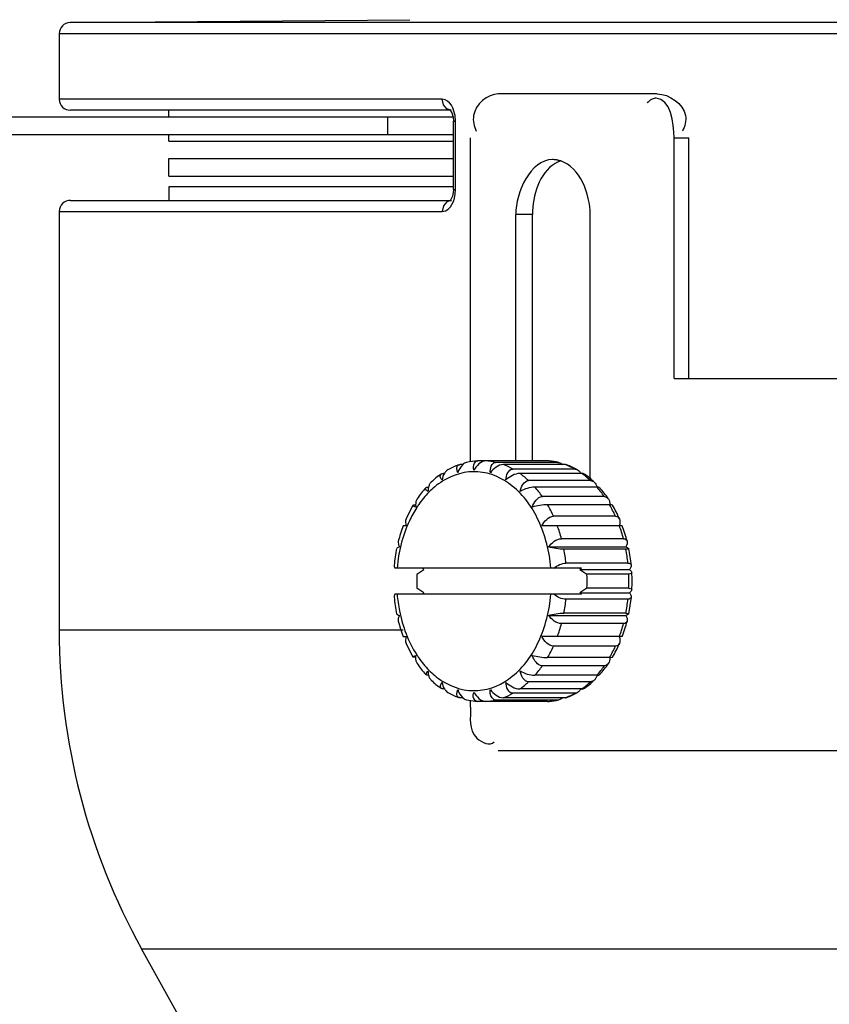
# Paper-space layout 'Sheet' of a CAD drawing. Header units: inches. Extents: x 0.2 to 10.8, y 0.2 to 8.3.
# Tile 247 of 256: x 3.13 to 3.278, y 6.667 to 6.847. Entities that reach past the tile are written whole.
import ezdxf

# ---------------------------------------------------------------- set-up
doc = ezdxf.new("R2010")
doc.units = ezdxf.units.IN
doc.header["$MEASUREMENT"] = 0
doc.layers.get('0').update_dxf_attribs({"lineweight": 5})

psp = doc.layouts.new('Sheet')

# ---------------------------------------------------------------- linework, layer by layer
at = {"color": 0, "linetype": 'ByBlock', "lineweight": -3}
for p, q in [((3.139345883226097, 6.846646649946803), (3.201380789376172, 6.847188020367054)), ((3.855380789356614, 6.846646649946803), (3.139345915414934, 6.846646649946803)), ((3.137363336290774, 6.844646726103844), (3.137363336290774, 6.832664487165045)), ((3.137363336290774, 6.844646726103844), (3.857363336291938, 6.844646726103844)), ((3.207313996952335, 6.832664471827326), (3.137363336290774, 6.832664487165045)), ((3.24656226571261, 6.83362985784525), (3.217542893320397, 6.83362985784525)), ((3.208724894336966, 6.830664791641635), (3.1393982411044, 6.830664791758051)), ((3.157363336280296, 6.82942927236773), (3.157363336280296, 6.830664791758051)), ((3.208924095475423, 6.830664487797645), (3.208136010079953, 6.830920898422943)), ((3.208759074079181, 6.830664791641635), (3.209074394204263, 6.830146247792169)), ((3.209233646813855, 6.831110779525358), (3.208975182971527, 6.831577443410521)), ((3.209666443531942, 6.82967306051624), (3.209233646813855, 6.831110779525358)), ((3.120657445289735, 6.82942927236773), (3.162384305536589, 6.82942927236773)), ((3.162384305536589, 6.82942927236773), (3.209272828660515, 6.82942927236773)), ((3.197363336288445, 6.826229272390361), (3.197363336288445, 6.82942927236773)), ((3.20974700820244, 6.828653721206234), (3.209666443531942, 6.82967306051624)), ((3.20934487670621, 6.828653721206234), (3.20974700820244, 6.828653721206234)), ((3.209344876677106, 6.816184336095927), (3.209344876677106, 6.828653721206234)), ((3.20974700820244, 6.816184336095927), (3.20974700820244, 6.828653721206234)), ((3.120649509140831, 6.826229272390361), (3.162314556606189, 6.826229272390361)), ((3.157363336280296, 6.825029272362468), (3.157363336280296, 6.826229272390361)), ((3.162314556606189, 6.826229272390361), (3.209344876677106, 6.826229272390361)), ((3.212493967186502, 6.766433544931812), (3.212493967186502, 6.82562985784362)), ((3.249641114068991, 6.82562985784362), (3.25236333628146, 6.82562985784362)), ((3.249641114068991, 6.781629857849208), (3.249641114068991, 6.82562985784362)), ((3.25236333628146, 6.781629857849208), (3.25236333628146, 6.82562985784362)), ((3.157363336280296, 6.825029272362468), (3.209344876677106, 6.825029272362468)), ((3.157363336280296, 6.818629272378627), (3.157363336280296, 6.8218292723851)), ((3.157363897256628, 6.8218292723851), (3.209344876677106, 6.8218292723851)), ((3.157363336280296, 6.818629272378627), (3.209344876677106, 6.818629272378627)), ((3.209344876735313, 6.816629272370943), (3.157363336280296, 6.816629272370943)), ((3.157363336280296, 6.816629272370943), (3.157363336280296, 6.814160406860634)), ((3.209344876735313, 6.816184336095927), (3.20974700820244, 6.816184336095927)), ((3.209689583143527, 6.815321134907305), (3.20974700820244, 6.816184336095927)), ((3.139438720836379, 6.814160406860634), (3.208975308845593, 6.814160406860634)), ((3.208916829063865, 6.814161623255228), (3.208146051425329, 6.813916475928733)), ((3.137363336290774, 6.812161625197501), (3.137363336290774, 6.735663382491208)), ((3.137368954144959, 6.812161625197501), (3.207307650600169, 6.812161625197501)), ((3.223777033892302, 6.811629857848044), (3.220737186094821, 6.811629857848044)), ((3.220737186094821, 6.766606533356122), (3.220737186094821, 6.811629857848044)), ((3.223777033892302, 6.766606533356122), (3.223777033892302, 6.811629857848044)), ((3.234320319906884, 6.763361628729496), (3.234320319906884, 6.811629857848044)), ((3.249641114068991, 6.781629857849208), (3.74508555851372, 6.781629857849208)), ((3.21105675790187, 6.765918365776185), (3.210597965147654, 6.765918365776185)), ((3.213750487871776, 6.766604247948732), (3.213813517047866, 6.766606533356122)), ((3.226541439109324, 6.766606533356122), (3.213813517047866, 6.766606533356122)), ((3.228373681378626, 6.766334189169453), (3.217059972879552, 6.766334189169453)), ((3.229756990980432, 6.765918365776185), (3.218443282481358, 6.765918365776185)), ((3.226605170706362, 6.766604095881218), (3.226541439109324, 6.766606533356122)), ((3.228373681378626, 6.766334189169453), (3.228608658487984, 6.766305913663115)), ((3.207703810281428, 6.76429976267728), (3.207553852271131, 6.76429976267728)), ((3.23150915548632, 6.765113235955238), (3.220195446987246, 6.765113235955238)), ((3.232801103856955, 6.76429976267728), (3.221487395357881, 6.76429976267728)), ((3.234396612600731, 6.762997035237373), (3.223082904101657, 6.762997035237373)), ((3.235540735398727, 6.761821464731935), (3.224227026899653, 6.761821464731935)), ((3.236909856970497, 6.760078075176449), (3.225596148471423, 6.760078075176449)), ((3.237856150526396, 6.758591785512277), (3.226542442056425, 6.758591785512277)), ((3.201960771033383, 6.758494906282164), (3.200690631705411, 6.756019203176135)), ((3.238939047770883, 6.756483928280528), (3.227625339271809, 6.756483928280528)), ((3.200719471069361, 6.754751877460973), (3.200172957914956, 6.754751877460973)), ((3.240181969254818, 6.754751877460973), (3.225514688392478, 6.754751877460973)), ((3.240395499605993, 6.752371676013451), (3.229081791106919, 6.752371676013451)), ((3.199502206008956, 6.750885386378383), (3.199006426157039, 6.750646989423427)), ((3.226731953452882, 6.750885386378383), (3.24085275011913, 6.750885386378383)), ((3.240832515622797, 6.750469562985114), (3.229518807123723, 6.750469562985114)), ((3.24085275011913, 6.750885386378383), (3.241368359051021, 6.750620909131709)), ((3.241215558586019, 6.747921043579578), (3.229901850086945, 6.747921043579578)), ((3.232710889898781, 6.747029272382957), (3.198673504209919, 6.747029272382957)), ((3.202668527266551, 6.745931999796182), (3.203960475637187, 6.74674547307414)), ((3.203960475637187, 6.74674547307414), (3.203684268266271, 6.747029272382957)), ((3.232710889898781, 6.747029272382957), (3.232434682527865, 6.74674547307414)), ((3.232434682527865, 6.74674547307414), (3.241474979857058, 6.74674547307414)), ((3.232434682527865, 6.74674547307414), (3.2337266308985, 6.745931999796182)), ((3.241363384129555, 6.745931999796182), (3.2337266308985, 6.745931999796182)), ((3.203960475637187, 6.742513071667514), (3.202668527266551, 6.743326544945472)), ((3.203684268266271, 6.7422292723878), (3.203960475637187, 6.742513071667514)), ((3.2337266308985, 6.743326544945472), (3.232434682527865, 6.742513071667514)), ((3.232434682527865, 6.742513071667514), (3.241474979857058, 6.742513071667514)), ((3.232434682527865, 6.742513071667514), (3.232710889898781, 6.7422292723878)), ((3.241363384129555, 6.743326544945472), (3.2337266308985, 6.743326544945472)), ((3.232710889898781, 6.7422292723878), (3.198673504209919, 6.7422292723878)), ((3.241215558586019, 6.741337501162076), (3.229901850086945, 6.741337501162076)), ((3.241376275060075, 6.738657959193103), (3.241836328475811, 6.741722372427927)), ((3.240832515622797, 6.73878898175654), (3.229518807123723, 6.73878898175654)), ((3.226731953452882, 6.738373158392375), (3.24085275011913, 6.738373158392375)), ((3.200172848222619, 6.735663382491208), (3.137363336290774, 6.735663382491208)), ((3.240395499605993, 6.736886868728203), (3.229081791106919, 6.736886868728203)), ((3.200172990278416, 6.734506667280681), (3.200719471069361, 6.734506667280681)), ((3.240182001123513, 6.734506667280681), (3.225514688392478, 6.734506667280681)), ((3.200690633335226, 6.733239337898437), (3.201960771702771, 6.730763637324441)), ((3.238939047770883, 6.73277461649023), (3.227625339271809, 6.73277461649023)), ((3.202440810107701, 6.73066719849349), (3.201977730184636, 6.730744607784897)), ((3.237856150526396, 6.730666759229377), (3.226542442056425, 6.730666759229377)), ((3.23791385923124, 6.730667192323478), (3.238374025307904, 6.730742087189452)), ((3.204288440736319, 6.727574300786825), (3.20470262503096, 6.728250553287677)), ((3.236909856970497, 6.729180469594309), (3.225596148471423, 6.729180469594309)), ((3.234396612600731, 6.726261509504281), (3.223082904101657, 6.726261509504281)), ((3.235540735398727, 6.727437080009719), (3.224227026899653, 6.727437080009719)), ((3.207703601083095, 6.724958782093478), (3.207553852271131, 6.724958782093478)), ((3.232801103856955, 6.724958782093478), (3.221487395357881, 6.724958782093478)), ((3.211057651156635, 6.723340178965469), (3.210597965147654, 6.723340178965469)), ((3.211746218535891, 6.722952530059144), (3.213750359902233, 6.722654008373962)), ((3.212493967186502, 6.721629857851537), (3.212493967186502, 6.722841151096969)), ((3.213813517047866, 6.722652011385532), (3.213750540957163, 6.722654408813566)), ((3.226541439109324, 6.722652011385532), (3.213813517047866, 6.722652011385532)), ((3.228373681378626, 6.722924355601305), (3.217059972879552, 6.722924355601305)), ((3.229756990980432, 6.723340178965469), (3.218443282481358, 6.723340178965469)), ((3.23150915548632, 6.724145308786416), (3.220195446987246, 6.724145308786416)), ((3.226541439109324, 6.722652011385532), (3.226605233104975, 6.722654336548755)), ((3.228608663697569, 6.722952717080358), (3.228373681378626, 6.722924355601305)), ((3.431363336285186, 6.713629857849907), (3.217542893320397, 6.713629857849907)), ((3.152408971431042, 6.677486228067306), (3.842311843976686, 6.677486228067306)), ((3.173253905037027, 6.639880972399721), (3.152408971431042, 6.677486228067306))]:
    psp.add_line(p, q, dxfattribs=at)
for points in [[(3.208136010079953, 6.830920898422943), (3.207534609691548, 6.831654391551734), (3.207313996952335, 6.832664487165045)], [(3.208975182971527, 6.831577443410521), (3.208653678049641, 6.831996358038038), (3.20827348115, 6.832336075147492), (3.207829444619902, 6.832572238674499), (3.207313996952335, 6.832664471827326)], [(3.209074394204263, 6.830146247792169), (3.209285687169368, 6.829382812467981), (3.209344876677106, 6.828653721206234)], [(3.209344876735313, 6.816184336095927), (3.209339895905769, 6.815970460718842), (3.209175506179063, 6.814975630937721), (3.208888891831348, 6.81432827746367), (3.208812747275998, 6.814222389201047)], [(3.209079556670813, 6.813427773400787), (3.209335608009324, 6.81395709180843), (3.209543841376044, 6.814584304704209), (3.209689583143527, 6.815321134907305)], [(3.208146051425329, 6.813916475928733), (3.207533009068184, 6.813181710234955), (3.207307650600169, 6.812161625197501)], [(3.207307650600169, 6.812161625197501), (3.207623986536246, 6.812196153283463), (3.207920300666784, 6.812292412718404), (3.208210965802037, 6.812451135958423), (3.20850257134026, 6.812682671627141), (3.208794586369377, 6.813002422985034), (3.209079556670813, 6.813427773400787)]]:
    psp.add_lwpolyline(points, dxfattribs=at)
for centre, radius, start, end in [((3.139363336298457, 6.844646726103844), 0.002, 90.5000000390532, 180), ((3.139363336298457, 6.832664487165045), 0.002, 180, 270.9999997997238), ((3.139363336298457, 6.812161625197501), 0.002, 88.000000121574, 180), ((3.2149466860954, 6.753194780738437), 0.0135031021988, 110.1913800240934, 119.2549228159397), ((3.214540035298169, 6.754425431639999), 0.0122046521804, 93.71050406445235, 103.2334312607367), ((3.21450012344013, 6.755411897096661), 0.0112182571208, 76.80970129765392, 86.28123141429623), ((3.214055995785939, 6.754061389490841), 0.01264263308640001, 60.94723201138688, 69.69465304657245), ((3.225832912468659, 6.755595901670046), 0.0110334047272, 84.79484861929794, 86.31813231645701), ((3.225815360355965, 6.754429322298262), 0.0122007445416, 76.76498167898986, 86.28777017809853), ((3.225557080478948, 6.754522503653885), 0.0121451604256, 68.32474853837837, 69.76878804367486), ((3.225329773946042, 6.753981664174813), 0.012731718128, 60.96437716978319, 68.27309619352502), ((3.22540851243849, 6.753195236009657), 0.0135025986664, 60.74487970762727, 69.80903081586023), ((3.223757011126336, 6.751603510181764), 0.015588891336, 46.9597669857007, 52.93732573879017), ((3.215402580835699, 6.750507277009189), 0.0147878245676, 129.8417918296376, 135.4617478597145), ((3.209861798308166, 6.749130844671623), 0.01916798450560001, 34.82840441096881, 41.45822379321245), ((3.221175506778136, 6.74913084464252), 0.01916798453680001, 34.82840441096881, 41.45822379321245), ((3.206290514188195, 6.746855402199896), 0.02340690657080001, 24.28992328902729, 30.09312036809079), ((3.217604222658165, 6.746855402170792), 0.02340690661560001, 24.28992328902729, 30.09312036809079), ((3.237856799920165, 6.755323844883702), 0.003267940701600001, 88.99779038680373, 90.01138545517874), ((3.218340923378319, 6.746643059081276), 0.023293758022, 23.73561356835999, 30.58388755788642), ((3.225298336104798, 6.745292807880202), 0.02684702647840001, 159.370009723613, 165.7187481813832), ((3.202671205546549, 6.745365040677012), 0.02732420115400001, 14.85809836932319, 20.09243097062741), ((3.213984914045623, 6.745365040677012), 0.02732420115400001, 14.85809836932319, 20.09243097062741), ((3.215057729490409, 6.745293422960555), 0.02684578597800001, 14.28057296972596, 20.62958617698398), ((3.227751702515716, 6.744714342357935), 0.02936894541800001, 168.4382556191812, 174.486455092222), ((3.199974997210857, 6.744726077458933), 0.03009691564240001, 6.093768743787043, 11.00140286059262), ((3.211288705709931, 6.744726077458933), 0.03009691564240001, 6.093768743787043, 11.00140286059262), ((3.212613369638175, 6.744715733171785), 0.02935874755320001, 5.512792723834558, 11.56306943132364), ((3.211709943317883, 6.744629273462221), 0.030266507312, 357.0243072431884, 2.97568649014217), ((3.233740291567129, 6.744629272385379), 0.03109906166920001, 177.5991997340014, 182.4008002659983), ((3.202654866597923, 6.744629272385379), 0.03109906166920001, 357.5991997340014, 2.400800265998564), ((3.210291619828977, 6.744629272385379), 0.03109906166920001, 357.5991997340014, 2.400800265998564), ((3.227751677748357, 6.744544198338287), 0.0293689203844, 185.5135490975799, 191.5617473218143), ((3.199974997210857, 6.744532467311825), 0.03009691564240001, 348.9985971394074, 353.9062312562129), ((3.211288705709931, 6.744532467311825), 0.03009691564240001, 348.9985971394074, 353.9062312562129), ((3.225298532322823, 6.743965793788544), 0.0268472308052, 194.2812647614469, 200.629958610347), ((3.215057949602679, 6.743965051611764), 0.0268455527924, 339.3703834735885, 345.7194644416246), ((3.257363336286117, 6.735663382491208), 0.12, 180, 209.0000001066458), ((3.202671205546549, 6.743893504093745), 0.02732420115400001, 339.9075690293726, 345.1419016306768), ((3.213984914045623, 6.743893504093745), 0.02732420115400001, 339.9075690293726, 345.1419016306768), ((3.206290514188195, 6.742403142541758), 0.02340690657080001, 329.9068796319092, 335.7100767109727), ((3.217604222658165, 6.742403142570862), 0.02340690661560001, 329.9068796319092, 335.7100767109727), ((3.218340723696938, 6.742615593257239), 0.0232939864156, 329.4161260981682, 336.2643403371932), ((3.237856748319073, 6.734432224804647), 0.003765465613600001, 269.9909040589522, 270.8690394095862), ((3.21540258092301, 6.738751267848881), 0.0147878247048, 224.5382521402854, 230.1582081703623), ((3.209861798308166, 6.740127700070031), 0.01916798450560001, 318.5417762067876, 325.1715955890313), ((3.221175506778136, 6.740127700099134), 0.01916798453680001, 318.5417762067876, 325.1715955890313), ((3.223757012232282, 6.737655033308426), 0.0155888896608, 307.062660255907, 313.0402333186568), ((3.214946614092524, 6.736063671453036), 0.0135029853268, 240.7451878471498, 249.808773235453), ((3.21450012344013, 6.733846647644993), 0.0112182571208, 273.7187685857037, 283.1902987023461), ((3.214055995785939, 6.735197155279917), 0.01264263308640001, 290.3053469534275, 299.0527679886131), ((3.225832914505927, 6.733662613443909), 0.011033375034, 273.6818672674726, 275.1971572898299), ((3.225815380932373, 6.734829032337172), 0.01220055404, 273.7122390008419, 283.2351154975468), ((3.225557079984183, 6.734736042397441), 0.0121451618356, 290.2312119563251, 291.6752744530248), ((3.225329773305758, 6.735276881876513), 0.012731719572, 291.726925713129, 299.0356224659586), ((3.225408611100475, 6.736063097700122), 0.0135023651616, 290.1908727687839, 299.2551947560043)]:
    psp.add_arc(centre, radius, start, end, dxfattribs=at)
for points, knots in [([(3.217542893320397, 6.83362985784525), (3.215539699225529, 6.83362985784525), (3.212320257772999, 6.830769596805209), (3.213126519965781, 6.827711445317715), (3.213525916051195, 6.826843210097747)], [0, 0, 0, 0, 0.6770092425, 1, 1, 1, 1]), ([(3.246214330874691, 6.83282994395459), (3.245964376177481, 6.83280727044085), (3.245402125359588, 6.832599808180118), (3.244959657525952, 6.832214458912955), (3.244732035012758, 6.831978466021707)], [0, 0, 0, 0, 0.4335780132, 1, 1, 1, 1]), ([(3.246344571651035, 6.832835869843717), (3.246322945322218, 6.832835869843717), (3.246279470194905, 6.832834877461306), (3.246236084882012, 6.832831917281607), (3.246214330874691, 6.83282994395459)], [0, 0, 0, 0, 0.4975038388, 1, 1, 1, 1]), ([(3.24656226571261, 6.83362985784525), (3.248735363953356, 6.83362985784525), (3.252548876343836, 6.831025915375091), (3.25161014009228, 6.827691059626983), (3.251156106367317, 6.826844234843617)], [0, 0, 0, 0, 0.6934029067, 1, 1, 1, 1]), ([(3.228138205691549, 6.821575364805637), (3.228020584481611, 6.821593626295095), (3.227784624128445, 6.821621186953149), (3.227547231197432, 6.821630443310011), (3.2274289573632, 6.821630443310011)], [0, 0, 0, 0, 0.5015940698, 1, 1, 1, 1]), ([(3.228404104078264, 6.82152634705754), (3.228359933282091, 6.821535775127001), (3.228271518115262, 6.821553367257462), (3.228182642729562, 6.821568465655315), (3.228138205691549, 6.821575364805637)], [0, 0, 0, 0, 0.5010892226, 1, 1, 1, 1]), ([(3.228933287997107, 6.821382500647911), (3.228846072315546, 6.821411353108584), (3.228670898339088, 6.821464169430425), (3.228493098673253, 6.821507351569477), (3.228404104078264, 6.82152634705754)], [0, 0, 0, 0, 0.5023650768, 1, 1, 1, 1]), ([(3.228324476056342, 6.821138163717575), (3.22825631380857, 6.821104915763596), (3.228120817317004, 6.821035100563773), (3.227988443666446, 6.820959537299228), (3.227922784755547, 6.820920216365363)], [0, 0, 0, 0, 0.4977233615, 1, 1, 1, 1]), ([(3.228681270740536, 6.821295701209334), (3.228621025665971, 6.821271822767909), (3.228501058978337, 6.821221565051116), (3.22838310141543, 6.821166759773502), (3.228324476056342, 6.821138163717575)], [0, 0, 0, 0, 0.4983730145, 1, 1, 1, 1]), ([(3.228917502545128, 6.821382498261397), (3.22887785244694, 6.821369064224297), (3.22879873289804, 6.821341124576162), (3.228720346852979, 6.821311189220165), (3.228681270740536, 6.821295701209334)], [0, 0, 0, 0, 0.4989900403, 1, 1, 1, 1]), ([(3.210291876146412, 6.765861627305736), (3.210337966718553, 6.765880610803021), (3.210438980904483, 6.765909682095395), (3.210543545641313, 6.765918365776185), (3.210597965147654, 6.765918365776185)], [0, 0, 0, 0, 0.47807258, 1, 1, 1, 1]), ([(3.21174618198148, 6.766304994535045), (3.211623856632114, 6.76627563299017), (3.211375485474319, 6.766172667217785), (3.211159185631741, 6.766015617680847), (3.211054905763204, 6.765923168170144)], [0, 0, 0, 0, 0.4744301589, 1, 1, 1, 1]), ([(3.213117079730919, 6.764874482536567), (3.213053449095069, 6.765072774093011), (3.212852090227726, 6.765683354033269), (3.213301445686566, 6.766569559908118), (3.213750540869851, 6.76660413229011)], [0, 0, 0, 0, 0.3161663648, 1, 1, 1, 1]), ([(3.227664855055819, 6.766476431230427), (3.227526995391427, 6.766499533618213), (3.22725072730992, 6.766540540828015), (3.226973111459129, 6.76657112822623), (3.226834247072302, 6.766583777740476)], [0, 0, 0, 0, 0.5006136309, 1, 1, 1, 1]), ([(3.228373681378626, 6.766334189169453), (3.22825616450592, 6.766361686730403), (3.22802060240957, 6.766412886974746), (3.227783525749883, 6.766456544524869), (3.227664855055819, 6.766476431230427)], [0, 0, 0, 0, 0.5007584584, 1, 1, 1, 1]), ([(3.228608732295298, 6.766305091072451), (3.22873093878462, 6.766275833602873), (3.228979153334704, 6.766173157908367), (3.229195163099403, 6.766016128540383), (3.229299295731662, 6.765923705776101)], [0, 0, 0, 0, 0.4743817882, 1, 1, 1, 1]), ([(3.230062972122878, 6.765861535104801), (3.230016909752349, 6.765880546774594), (3.229915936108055, 6.765909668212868), (3.229811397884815, 6.765918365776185), (3.229756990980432, 6.765918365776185)], [0, 0, 0, 0, 0.4780534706, 1, 1, 1, 1]), ([(3.207294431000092, 6.763124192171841), (3.207144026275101, 6.763302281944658), (3.206858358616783, 6.763615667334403), (3.206977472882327, 6.764083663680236), (3.207104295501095, 6.764177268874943)], [0, 0, 0, 0, 0.5965862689, 1, 1, 1, 1]), ([(3.207104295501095, 6.764177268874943), (3.207161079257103, 6.764219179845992), (3.20730883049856, 6.764284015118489), (3.20746717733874, 6.76429976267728), (3.207553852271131, 6.76429976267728)], [0, 0, 0, 0, 0.4488102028, 1, 1, 1, 1]), ([(3.227146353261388, 6.747029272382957), (3.226891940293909, 6.750005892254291), (3.225517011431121, 6.7555856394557), (3.220865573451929, 6.762259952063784), (3.213966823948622, 6.765430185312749), (3.209282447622, 6.76410194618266), (3.207403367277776, 6.762930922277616)], [0, 0, 0, 0, 0.2957280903, 0.5568199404, 0.7808275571, 1, 1, 1, 1]), ([(3.208348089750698, 6.764974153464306), (3.20821777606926, 6.764901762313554), (3.207969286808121, 6.764701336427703), (3.207784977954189, 6.764444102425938), (3.207701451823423, 6.764302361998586)], [0, 0, 0, 0, 0.4753668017, 1, 1, 1, 1]), ([(3.23150915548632, 6.765113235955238), (3.231593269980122, 6.765113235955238), (3.231767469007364, 6.765086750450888), (3.231928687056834, 6.765017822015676), (3.232006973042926, 6.764974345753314)], [0, 0, 0, 0, 0.4843555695, 1, 1, 1, 1]), ([(3.232006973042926, 6.764974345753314), (3.232137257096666, 6.764901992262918), (3.232385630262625, 6.764701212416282), (3.232569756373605, 6.764443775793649), (3.232653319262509, 6.764301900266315)], [0, 0, 0, 0, 0.4750882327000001, 1, 1, 1, 1]), ([(3.233250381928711, 6.764177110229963), (3.233193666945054, 6.764219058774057), (3.233046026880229, 6.764283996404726), (3.232887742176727, 6.76429976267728), (3.232801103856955, 6.76429976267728)], [0, 0, 0, 0, 0.4487990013, 1, 1, 1, 1]), ([(3.233152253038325, 6.76404308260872), (3.233094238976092, 6.764086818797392), (3.232977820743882, 6.764173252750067), (3.232860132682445, 6.764257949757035), (3.232801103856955, 6.76429976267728)], [0, 0, 0, 0, 0.5010884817, 1, 1, 1, 1]), ([(3.205293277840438, 6.762713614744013), (3.205174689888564, 6.762603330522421), (3.204971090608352, 6.762320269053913), (3.2048529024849, 6.761996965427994), (3.204806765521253, 6.761823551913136)], [0, 0, 0, 0, 0.4743658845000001, 1, 1, 1, 1]), ([(3.234396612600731, 6.762997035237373), (3.234515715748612, 6.762997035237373), (3.234763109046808, 6.762943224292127), (3.234970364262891, 6.762801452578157), (3.235062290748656, 6.762714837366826)], [0, 0, 0, 0, 0.4853290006, 1, 1, 1, 1]), ([(3.235062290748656, 6.762714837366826), (3.235179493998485, 6.762604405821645), (3.235379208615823, 6.762320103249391), (3.235498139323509, 6.761998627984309), (3.235544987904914, 6.761825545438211)], [0, 0, 0, 0, 0.4731484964, 1, 1, 1, 1]), ([(3.20470262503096, 6.761007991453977), (3.204554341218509, 6.761113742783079), (3.20430090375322, 6.76124835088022), (3.204234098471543, 6.761607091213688), (3.20430187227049, 6.761679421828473)], [0, 0, 0, 0, 0.6475709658, 1, 1, 1, 1]), ([(3.20430187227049, 6.761679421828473), (3.204351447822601, 6.76173233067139), (3.204526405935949, 6.761808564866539), (3.204706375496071, 6.761821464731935), (3.204814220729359, 6.761821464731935)], [0, 0, 0, 0, 0.4020257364, 1, 1, 1, 1]), ([(3.204806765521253, 6.761823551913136), (3.20477174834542, 6.76169193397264), (3.204720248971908, 6.761421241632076), (3.204702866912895, 6.761146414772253), (3.20470262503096, 6.761007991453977)], [0, 0, 0, 0, 0.4959452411, 1, 1, 1, 1]), ([(3.23605018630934, 6.76167839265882), (3.236002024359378, 6.761730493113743), (3.235832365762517, 6.761807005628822), (3.235656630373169, 6.761820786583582), (3.235551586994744, 6.761821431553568)], [0, 0, 0, 0, 0.4031387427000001, 1, 1, 1, 1]), ([(3.201975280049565, 6.758492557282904), (3.202007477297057, 6.758536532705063), (3.202182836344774, 6.758578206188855), (3.202334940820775, 6.758589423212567), (3.20244127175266, 6.758591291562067)], [0, 0, 0, 0, 0.3388400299, 1, 1, 1, 1]), ([(3.202445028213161, 6.758590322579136), (3.202445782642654, 6.758521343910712), (3.20245226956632, 6.758382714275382), (3.20246822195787, 6.758244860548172), (3.202478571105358, 6.758175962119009)], [0, 0, 0, 0, 0.4975169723, 1, 1, 1, 1]), ([(3.203006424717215, 6.758628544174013), (3.202943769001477, 6.758538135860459), (3.202819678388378, 6.75835563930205), (3.202698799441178, 6.758171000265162), (3.202638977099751, 6.758077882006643)], [0, 0, 0, 0, 0.4984566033, 1, 1, 1, 1]), ([(3.236909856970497, 6.760078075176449), (3.237051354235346, 6.760078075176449), (3.237344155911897, 6.760003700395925), (3.237560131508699, 6.759795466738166), (3.237642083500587, 6.759674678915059)], [0, 0, 0, 0, 0.4922287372, 1, 1, 1, 1]), ([(3.238379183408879, 6.75849248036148), (3.238347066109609, 6.758536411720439), (3.238172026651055, 6.758578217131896), (3.238020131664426, 6.758589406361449), (3.23791395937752, 6.758591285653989)], [0, 0, 0, 0, 0.33883349, 1, 1, 1, 1]), ([(3.202638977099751, 6.758077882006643), (3.202138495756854, 6.757298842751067), (3.200271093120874, 6.753873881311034), (3.199319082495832, 6.749984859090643), (3.199066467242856, 6.747029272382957)], [0, 0, 0, 0, 0.2378920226, 1, 1, 1, 1]), ([(3.202478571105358, 6.758175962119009), (3.202338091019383, 6.758223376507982), (3.202180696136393, 6.758245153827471), (3.201941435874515, 6.758446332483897), (3.201975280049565, 6.758492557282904)], [0, 0, 0, 0, 0.7212918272, 1, 1, 1, 1]), ([(3.238939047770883, 6.756483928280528), (3.239091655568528, 6.756483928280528), (3.239404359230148, 6.756407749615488), (3.239605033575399, 6.756154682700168), (3.239663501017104, 6.756018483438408)], [0, 0, 0, 0, 0.5072956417, 1, 1, 1, 1]), ([(3.199281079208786, 6.751915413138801), (3.19924227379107, 6.751759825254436), (3.199272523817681, 6.751389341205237), (3.199409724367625, 6.751058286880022), (3.199502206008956, 6.750885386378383)], [0, 0, 0, 0, 0.4498840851, 1, 1, 1, 1]), ([(3.240395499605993, 6.752371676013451), (3.240550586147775, 6.752371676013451), (3.240861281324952, 6.752315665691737), (3.241040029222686, 6.752045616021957), (3.241071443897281, 6.751913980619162)], [0, 0, 0, 0, 0.5340103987, 1, 1, 1, 1]), ([(3.241071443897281, 6.751913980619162), (3.241108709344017, 6.75175782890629), (3.241079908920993, 6.75138901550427), (3.240944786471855, 6.751057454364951), (3.24085275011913, 6.750885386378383)], [0, 0, 0, 0, 0.451360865, 1, 1, 1, 1]), ([(3.241374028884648, 6.750600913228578), (3.24137860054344, 6.750546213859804), (3.241121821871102, 6.750462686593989), (3.240968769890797, 6.750469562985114), (3.240832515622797, 6.750469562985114)], [0, 0, 0, 0, 0.2871656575, 1, 1, 1, 1]), ([(3.241215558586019, 6.747921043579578), (3.241367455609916, 6.747921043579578), (3.241652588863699, 6.74789912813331), (3.241825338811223, 6.747645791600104), (3.241834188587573, 6.747535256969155)], [0, 0, 0, 0, 0.5780269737, 1, 1, 1, 1]), ([(3.198519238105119, 6.7475358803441), (3.198511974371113, 6.747455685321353), (3.198543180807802, 6.747274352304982), (3.198622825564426, 6.747113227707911), (3.198673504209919, 6.747029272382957)], [0, 0, 0, 0, 0.4508869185, 1, 1, 1, 1]), ([(3.241927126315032, 6.746202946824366), (3.241924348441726, 6.746121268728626), (3.241734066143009, 6.745930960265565), (3.241504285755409, 6.745931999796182), (3.241363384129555, 6.745931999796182)], [0, 0, 0, 0, 0.3670953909, 1, 1, 1, 1]), ([(3.241834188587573, 6.747535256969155), (3.241844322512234, 6.747408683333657), (3.241752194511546, 6.747113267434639), (3.241582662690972, 6.746872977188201), (3.241474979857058, 6.74674547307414)], [0, 0, 0, 0, 0.4320905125, 1, 1, 1, 1]), ([(3.241474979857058, 6.74674547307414), (3.241594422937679, 6.746660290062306), (3.241780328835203, 6.746518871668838), (3.241930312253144, 6.74629662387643), (3.241927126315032, 6.746202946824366)], [0, 0, 0, 0, 0.6101642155, 1, 1, 1, 1]), ([(3.241363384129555, 6.743326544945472), (3.241509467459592, 6.743326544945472), (3.241743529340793, 6.743342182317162), (3.241939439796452, 6.743137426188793), (3.241933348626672, 6.743057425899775)], [0, 0, 0, 0, 0.6454861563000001, 1, 1, 1, 1]), ([(3.241933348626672, 6.743057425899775), (3.241926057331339, 6.742961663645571), (3.241776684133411, 6.742747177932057), (3.2415931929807, 6.742597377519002), (3.241474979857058, 6.742513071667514)], [0, 0, 0, 0, 0.3981152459, 1, 1, 1, 1]), ([(3.241474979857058, 6.742513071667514), (3.241583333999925, 6.742384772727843), (3.241760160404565, 6.742151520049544), (3.241847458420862, 6.741849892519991), (3.241828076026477, 6.741726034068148)], [0, 0, 0, 0, 0.5725651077, 1, 1, 1, 1]), ([(3.198673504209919, 6.7422292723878), (3.198622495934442, 6.742144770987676), (3.198541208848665, 6.741984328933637), (3.198508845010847, 6.741801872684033), (3.198517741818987, 6.741722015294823)], [0, 0, 0, 0, 0.5512464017, 1, 1, 1, 1]), ([(3.199066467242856, 6.7422292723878), (3.199153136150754, 6.741215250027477), (3.199693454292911, 6.737363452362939), (3.201085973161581, 6.733598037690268), (3.202638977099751, 6.731180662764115)], [0, 0, 0, 0, 0.2615598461, 1, 1, 1, 1]), ([(3.207403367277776, 6.726327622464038), (3.209282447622, 6.725156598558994), (3.213966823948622, 6.723828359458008), (3.220865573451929, 6.72699859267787), (3.225517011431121, 6.733672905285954), (3.226891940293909, 6.739252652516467), (3.227146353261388, 6.7422292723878)], [0, 0, 0, 0, 0.2191724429, 0.4431800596, 0.7042719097, 1, 1, 1, 1]), ([(3.241828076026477, 6.741726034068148), (3.241810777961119, 6.741615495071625), (3.241640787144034, 6.741374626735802), (3.24136278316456, 6.741337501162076), (3.241215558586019, 6.741337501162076)], [0, 0, 0, 0, 0.4318041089, 1, 1, 1, 1]), ([(3.240832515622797, 6.73878898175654), (3.240972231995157, 6.73878898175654), (3.241119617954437, 6.738809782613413), (3.241386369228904, 6.738707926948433), (3.241373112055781, 6.738657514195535)], [0, 0, 0, 0, 0.7282844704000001, 1, 1, 1, 1]), ([(3.198978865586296, 6.738657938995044), (3.198993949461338, 6.73859154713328), (3.19920768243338, 6.73848732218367), (3.199376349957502, 6.738415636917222), (3.199502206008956, 6.738373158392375)], [0, 0, 0, 0, 0.3388683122, 1, 1, 1, 1]), ([(3.199502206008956, 6.738373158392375), (3.19940961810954, 6.738200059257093), (3.199264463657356, 6.737873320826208), (3.199241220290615, 6.737499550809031), (3.199286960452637, 6.737346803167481)], [0, 0, 0, 0, 0.5518002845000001, 1, 1, 1, 1]), ([(3.241071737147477, 6.737344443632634), (3.241033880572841, 6.73721407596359), (3.240852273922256, 6.736955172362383), (3.24054810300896, 6.736886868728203), (3.240395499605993, 6.736886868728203)], [0, 0, 0, 0, 0.4707817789, 1, 1, 1, 1]), ([(3.241373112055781, 6.738657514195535), (3.241355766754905, 6.738591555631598), (3.241147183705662, 6.738487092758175), (3.240977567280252, 6.738415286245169), (3.24085275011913, 6.738373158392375)], [0, 0, 0, 0, 0.3411147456, 1, 1, 1, 1]), ([(3.24085275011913, 6.738373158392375), (3.240945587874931, 6.738199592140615), (3.241088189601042, 6.73787149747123), (3.241116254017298, 6.737497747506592), (3.241071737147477, 6.737344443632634)], [0, 0, 0, 0, 0.5521761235, 1, 1, 1, 1]), ([(3.239654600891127, 6.733247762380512), (3.239590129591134, 6.733113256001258), (3.239395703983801, 6.732864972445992), (3.23908829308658, 6.73277461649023), (3.238939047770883, 6.73277461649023)], [0, 0, 0, 0, 0.4998559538, 1, 1, 1, 1]), ([(3.201961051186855, 6.730763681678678), (3.201931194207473, 6.730816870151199), (3.202187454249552, 6.730993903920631), (3.202339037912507, 6.731035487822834), (3.202478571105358, 6.731082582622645)], [0, 0, 0, 0, 0.2928787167, 1, 1, 1, 1]), ([(3.202478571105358, 6.731082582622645), (3.202468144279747, 6.731013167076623), (3.202451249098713, 6.730874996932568), (3.202443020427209, 6.730736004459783), (3.202441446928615, 6.730667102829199)], [0, 0, 0, 0, 0.5045814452, 1, 1, 1, 1]), ([(3.202638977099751, 6.731180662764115), (3.202698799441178, 6.731087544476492), (3.202819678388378, 6.730902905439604), (3.202943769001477, 6.730720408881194), (3.203006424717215, 6.730630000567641)], [0, 0, 0, 0, 0.5015433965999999, 1, 1, 1, 1]), ([(3.20470262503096, 6.728250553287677), (3.204702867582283, 6.728111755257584), (3.204717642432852, 6.727837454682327), (3.204766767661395, 6.727566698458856), (3.204801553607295, 6.727435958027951)], [0, 0, 0, 0, 0.506401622, 1, 1, 1, 1]), ([(3.237632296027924, 6.729595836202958), (3.23754707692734, 6.729475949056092), (3.237338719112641, 6.729266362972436), (3.23704882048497, 6.729180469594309), (3.236909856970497, 6.729180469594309)], [0, 0, 0, 0, 0.5142030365, 1, 1, 1, 1]), ([(3.204803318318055, 6.72743710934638), (3.204694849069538, 6.727437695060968), (3.204516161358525, 6.727450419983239), (3.204336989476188, 6.727521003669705), (3.204288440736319, 6.727574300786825)], [0, 0, 0, 0, 0.600730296, 1, 1, 1, 1]), ([(3.204801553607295, 6.727435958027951), (3.204846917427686, 6.727265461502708), (3.204971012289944, 6.726944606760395), (3.205179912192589, 6.726668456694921), (3.205299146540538, 6.726556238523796)], [0, 0, 0, 0, 0.518654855, 1, 1, 1, 1]), ([(3.235057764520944, 6.726552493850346), (3.234964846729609, 6.726465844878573), (3.234761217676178, 6.72632128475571), (3.234514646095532, 6.726261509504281), (3.234396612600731, 6.726261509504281)], [0, 0, 0, 0, 0.5183951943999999, 1, 1, 1, 1]), ([(3.235551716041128, 6.727431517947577), (3.235506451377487, 6.727260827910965), (3.23538561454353, 6.726939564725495), (3.235176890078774, 6.726663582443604), (3.235057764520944, 6.726552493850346)], [0, 0, 0, 0, 0.5201851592, 1, 1, 1, 1]), ([(3.235540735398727, 6.727437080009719), (3.235651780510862, 6.727437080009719), (3.235833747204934, 6.727448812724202), (3.236017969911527, 6.727519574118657), (3.23606658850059, 6.727574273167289)], [0, 0, 0, 0, 0.6027587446, 1, 1, 1, 1]), ([(3.207553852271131, 6.724958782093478), (3.207465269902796, 6.724958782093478), (3.207304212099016, 6.724973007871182), (3.207150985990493, 6.725032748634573), (3.207091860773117, 6.725073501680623)], [0, 0, 0, 0, 0.5522871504, 1, 1, 1, 1]), ([(3.207701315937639, 6.724956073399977), (3.207787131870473, 6.724818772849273), (3.207978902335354, 6.724571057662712), (3.208222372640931, 6.724371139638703), (3.20835080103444, 6.724295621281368)], [0, 0, 0, 0, 0.5207894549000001, 1, 1, 1, 1]), ([(3.217059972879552, 6.722924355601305), (3.216542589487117, 6.722924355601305), (3.215979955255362, 6.723873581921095), (3.216058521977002, 6.724593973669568), (3.216093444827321, 6.724826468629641)], [0, 0, 0, 0, 0.687564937, 1, 1, 1, 1]), ([(3.232653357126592, 6.724956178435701), (3.232567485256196, 6.724818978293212), (3.23237575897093, 6.724571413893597), (3.232132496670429, 6.724371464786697), (3.232004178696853, 6.724295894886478)], [0, 0, 0, 0, 0.5208195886, 1, 1, 1, 1]), ([(3.232801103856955, 6.724958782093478), (3.232860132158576, 6.725000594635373), (3.232977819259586, 6.725085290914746), (3.233094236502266, 6.725171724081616), (3.23315225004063, 6.725215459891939)], [0, 0, 0, 0, 0.4989115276, 1, 1, 1, 1]), ([(3.232801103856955, 6.724958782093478), (3.232889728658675, 6.724958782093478), (3.233050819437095, 6.724972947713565), (3.233204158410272, 6.725032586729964), (3.233263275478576, 6.7250733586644)], [0, 0, 0, 0, 0.5523918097, 1, 1, 1, 1]), ([(3.210597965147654, 6.723340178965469), (3.210542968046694, 6.723340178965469), (3.210437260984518, 6.72334793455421), (3.210334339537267, 6.723374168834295), (3.210286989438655, 6.723391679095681)], [0, 0, 0, 0, 0.5213925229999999, 1, 1, 1, 1]), ([(3.211059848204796, 6.723346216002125), (3.211165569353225, 6.723255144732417), (3.211380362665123, 6.723098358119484), (3.211625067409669, 6.722988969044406), (3.211745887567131, 6.722956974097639)], [0, 0, 0, 0, 0.5275089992, 1, 1, 1, 1]), ([(3.21375041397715, 6.722654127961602), (3.213454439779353, 6.722674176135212), (3.212812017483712, 6.723259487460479), (3.21299723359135, 6.724010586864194), (3.213117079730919, 6.724384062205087)], [0, 0, 0, 0, 0.4306264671, 1, 1, 1, 1]), ([(3.226832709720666, 6.722674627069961), (3.226972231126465, 6.722687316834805), (3.227251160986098, 6.722718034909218), (3.227528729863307, 6.7227592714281), (3.227667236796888, 6.722782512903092)], [0, 0, 0, 0, 0.4993833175, 1, 1, 1, 1]), ([(3.227667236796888, 6.722782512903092), (3.227785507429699, 6.722802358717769), (3.228021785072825, 6.722845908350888), (3.228256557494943, 6.722896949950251), (3.228373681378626, 6.722924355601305)], [0, 0, 0, 0, 0.4992437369, 1, 1, 1, 1]), ([(3.229295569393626, 6.723347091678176), (3.229189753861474, 6.723255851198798), (3.22897481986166, 6.723098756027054), (3.22872990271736, 6.722989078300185), (3.228608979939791, 6.722957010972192)], [0, 0, 0, 0, 0.5275992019, 1, 1, 1, 1]), ([(3.229756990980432, 6.723340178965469), (3.229812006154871, 6.723340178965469), (3.229917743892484, 6.72334790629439), (3.23002071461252, 6.723374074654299), (3.23006808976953, 6.723391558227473)], [0, 0, 0, 0, 0.52140405, 1, 1, 1, 1]), ([(3.232004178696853, 6.724295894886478), (3.231926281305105, 6.724250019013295), (3.231767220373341, 6.724175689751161), (3.231592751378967, 6.724145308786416), (3.23150915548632, 6.724145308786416)], [0, 0, 0, 0, 0.519559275, 1, 1, 1, 1]), ([(3.212493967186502, 6.721629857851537), (3.212493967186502, 6.719710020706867), (3.21176722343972, 6.716275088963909), (3.216074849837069, 6.714471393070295), (3.21679068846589, 6.715281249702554)], [0, 0, 0, 0, 0.6397936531, 1, 1, 1, 1])]:
    psp.add_open_spline(points, degree=3, knots=knots, dxfattribs=at)
for points in [[(3.249641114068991, 6.82562985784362), (3.249641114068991, 6.828271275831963), (3.248985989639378, 6.832835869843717), (3.246344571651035, 6.832835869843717)], [(3.2274289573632, 6.821630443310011), (3.223417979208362, 6.821630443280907), (3.220737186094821, 6.815640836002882), (3.220737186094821, 6.811629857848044)], [(3.227922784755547, 6.820920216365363), (3.225013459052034, 6.819177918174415), (3.223777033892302, 6.815020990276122), (3.223777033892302, 6.811629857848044)], [(3.234320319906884, 6.811629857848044), (3.234320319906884, 6.815343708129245), (3.232459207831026, 6.820216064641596), (3.228933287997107, 6.821382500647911)], [(3.210140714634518, 6.764432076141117), (3.209914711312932, 6.764854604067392), (3.209848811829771, 6.765679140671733), (3.210291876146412, 6.765861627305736)], [(3.211054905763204, 6.765923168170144), (3.210618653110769, 6.765536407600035), (3.210312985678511, 6.764989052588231), (3.210140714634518, 6.764432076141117)], [(3.21522773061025, 6.766606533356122), (3.214317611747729, 6.766606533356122), (3.213521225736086, 6.765689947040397), (3.213117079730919, 6.764874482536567)], [(3.216093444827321, 6.764432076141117), (3.215987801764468, 6.765135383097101), (3.216348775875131, 6.766334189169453), (3.217059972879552, 6.766334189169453)], [(3.218443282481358, 6.765918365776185), (3.217516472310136, 6.765918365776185), (3.216644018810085, 6.765177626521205), (3.216093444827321, 6.764432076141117)], [(3.207090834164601, 6.76418562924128), (3.20645679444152, 6.763741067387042), (3.205855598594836, 6.763246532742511), (3.205292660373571, 6.762714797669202)], [(3.207701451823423, 6.764302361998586), (3.207490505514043, 6.763944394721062), (3.207356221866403, 6.763535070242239), (3.207294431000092, 6.763124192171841)], [(3.218939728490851, 6.763124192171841), (3.218941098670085, 6.763908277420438), (3.219411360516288, 6.765113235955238), (3.220195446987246, 6.765113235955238)], [(3.221487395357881, 6.76429976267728), (3.22055212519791, 6.76429976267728), (3.219632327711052, 6.76375271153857), (3.218939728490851, 6.763124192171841)], [(3.223082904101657, 6.762997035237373), (3.222580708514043, 6.763465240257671), (3.222047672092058, 6.763902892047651), (3.221487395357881, 6.76429976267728)], [(3.235062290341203, 6.762714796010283), (3.234499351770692, 6.76324653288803), (3.233898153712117, 6.763741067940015), (3.233264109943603, 6.764185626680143)], [(3.207403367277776, 6.762930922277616), (3.206888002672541, 6.762609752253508), (3.206395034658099, 6.762250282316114), (3.205928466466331, 6.761861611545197)], [(3.221531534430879, 6.761007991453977), (3.221656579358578, 6.76183947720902), (3.222242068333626, 6.762997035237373), (3.223082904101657, 6.762997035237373)], [(3.204288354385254, 6.761684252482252), (3.20371939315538, 6.761051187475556), (3.203193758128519, 6.760377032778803), (3.202712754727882, 6.759674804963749)], [(3.204862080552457, 6.760879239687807), (3.204179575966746, 6.760186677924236), (3.203560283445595, 6.75942772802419), (3.203006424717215, 6.758628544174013)], [(3.224227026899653, 6.761821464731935), (3.223288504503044, 6.761821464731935), (3.222349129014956, 6.761468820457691), (3.221531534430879, 6.761007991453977)], [(3.237642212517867, 6.759674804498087), (3.237161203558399, 6.760377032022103), (3.236635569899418, 6.76105119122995), (3.236066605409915, 6.761684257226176)], [(3.202712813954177, 6.759674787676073), (3.202503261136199, 6.75936700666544), (3.202440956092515, 6.758962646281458), (3.202445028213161, 6.758590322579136)], [(3.223755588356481, 6.758175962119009), (3.224016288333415, 6.759018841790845), (3.224713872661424, 6.760078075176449), (3.225596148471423, 6.760078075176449)], [(3.226542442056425, 6.758591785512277), (3.225603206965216, 6.758591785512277), (3.224662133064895, 6.758421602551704), (3.223755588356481, 6.758175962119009)], [(3.237642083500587, 6.759674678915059), (3.237850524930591, 6.759367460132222), (3.23791326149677, 6.758964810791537), (3.237909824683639, 6.758593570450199)], [(3.200691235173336, 6.756018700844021), (3.200524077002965, 6.755630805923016), (3.200590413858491, 6.75515405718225), (3.200719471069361, 6.754751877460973)], [(3.225514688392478, 6.754751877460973), (3.225918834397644, 6.755567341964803), (3.226715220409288, 6.756483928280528), (3.227625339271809, 6.756483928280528)], [(3.239663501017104, 6.756018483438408), (3.239830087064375, 6.755630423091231), (3.239764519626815, 6.755153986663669), (3.239635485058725, 6.754751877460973)], [(3.226731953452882, 6.750885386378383), (3.227282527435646, 6.751630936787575), (3.228154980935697, 6.752371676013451), (3.229081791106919, 6.752371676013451)], [(3.229518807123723, 6.750469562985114), (3.228579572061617, 6.750469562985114), (3.227638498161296, 6.750639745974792), (3.226731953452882, 6.750885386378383)], [(3.227700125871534, 6.747029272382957), (3.228335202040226, 6.747502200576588), (3.229110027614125, 6.747921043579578), (3.229901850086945, 6.747921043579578)], [(3.229901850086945, 6.741337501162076), (3.229110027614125, 6.741337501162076), (3.228335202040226, 6.74175634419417), (3.227700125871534, 6.7422292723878)], [(3.226731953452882, 6.738373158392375), (3.227638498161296, 6.738618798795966), (3.228579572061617, 6.73878898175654), (3.229518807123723, 6.73878898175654)], [(3.229081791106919, 6.736886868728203), (3.228154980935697, 6.736886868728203), (3.227282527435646, 6.737627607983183), (3.226731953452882, 6.738373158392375)], [(3.200719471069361, 6.734506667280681), (3.200591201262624, 6.73410694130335), (3.200518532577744, 6.733625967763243), (3.200699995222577, 6.733247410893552)], [(3.227625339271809, 6.73277461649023), (3.226715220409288, 6.73277461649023), (3.225918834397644, 6.733691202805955), (3.225514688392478, 6.734506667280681)], [(3.239635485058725, 6.734506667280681), (3.239763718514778, 6.734107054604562), (3.239836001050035, 6.733626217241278), (3.239654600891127, 6.733247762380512)], [(3.202441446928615, 6.730667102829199), (3.202433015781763, 6.730297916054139), (3.202508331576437, 6.729896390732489), (3.202722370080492, 6.729595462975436)], [(3.203006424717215, 6.730630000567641), (3.203560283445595, 6.729830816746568), (3.204179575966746, 6.729071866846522), (3.204862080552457, 6.72837930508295)], [(3.223755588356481, 6.731082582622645), (3.224662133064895, 6.730836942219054), (3.225603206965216, 6.730666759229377), (3.226542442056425, 6.730666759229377)], [(3.225596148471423, 6.729180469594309), (3.224713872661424, 6.729180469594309), (3.224016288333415, 6.730239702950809), (3.223755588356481, 6.731082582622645)], [(3.237913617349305, 6.730663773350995), (3.237921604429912, 6.730295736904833), (3.237845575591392, 6.729895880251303), (3.237632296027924, 6.729595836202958)], [(3.202712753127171, 6.729583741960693), (3.203193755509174, 6.728881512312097), (3.203719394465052, 6.728207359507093), (3.204288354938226, 6.72757429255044)], [(3.221531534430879, 6.728250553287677), (3.222349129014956, 6.727789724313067), (3.223288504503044, 6.727437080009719), (3.224227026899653, 6.727437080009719)], [(3.223082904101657, 6.726261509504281), (3.222242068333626, 6.726261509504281), (3.221656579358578, 6.727419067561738), (3.221531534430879, 6.728250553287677)], [(3.236066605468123, 6.727574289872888), (3.23663556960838, 6.728207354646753), (3.237161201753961, 6.728881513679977), (3.237642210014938, 6.729583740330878)], [(3.205292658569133, 6.72654374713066), (3.205855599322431, 6.726012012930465), (3.206456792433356, 6.725517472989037), (3.207090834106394, 6.72507291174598)], [(3.205928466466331, 6.727396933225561), (3.206395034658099, 6.72700826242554), (3.206888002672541, 6.726648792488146), (3.207403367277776, 6.726327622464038)], [(3.221487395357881, 6.724958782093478), (3.222047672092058, 6.725355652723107), (3.222580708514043, 6.725793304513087), (3.223082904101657, 6.726261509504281)], [(3.23326411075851, 6.725072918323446), (3.233898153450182, 6.725517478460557), (3.234499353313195, 6.72601201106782), (3.235062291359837, 6.726543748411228)], [(3.207091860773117, 6.725073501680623), (3.206795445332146, 6.725277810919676), (3.207062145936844, 6.725859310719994), (3.207294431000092, 6.726134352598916)], [(3.207294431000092, 6.726134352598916), (3.207356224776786, 6.725723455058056), (3.207481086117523, 6.725308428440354), (3.207701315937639, 6.724956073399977)], [(3.210286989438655, 6.723391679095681), (3.209836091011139, 6.723558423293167), (3.209913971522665, 6.724402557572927), (3.210140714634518, 6.724826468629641)], [(3.210140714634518, 6.724826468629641), (3.210312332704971, 6.72427160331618), (3.210619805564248, 6.723725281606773), (3.211059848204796, 6.723346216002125)], [(3.216093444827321, 6.724826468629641), (3.216644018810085, 6.724080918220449), (3.217516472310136, 6.723340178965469), (3.218443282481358, 6.723340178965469)], [(3.218939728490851, 6.726134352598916), (3.219632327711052, 6.725505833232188), (3.22055212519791, 6.724958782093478), (3.221487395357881, 6.724958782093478)], [(3.220195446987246, 6.724145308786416), (3.219411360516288, 6.724145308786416), (3.218941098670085, 6.725350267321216), (3.218939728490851, 6.726134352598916)], [(3.213117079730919, 6.724384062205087), (3.213521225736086, 6.723568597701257), (3.214317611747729, 6.722652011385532), (3.21522773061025, 6.722652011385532)]]:
    psp.add_open_spline(points, degree=3, dxfattribs=at)

doc.saveas('drawing.dxf')
